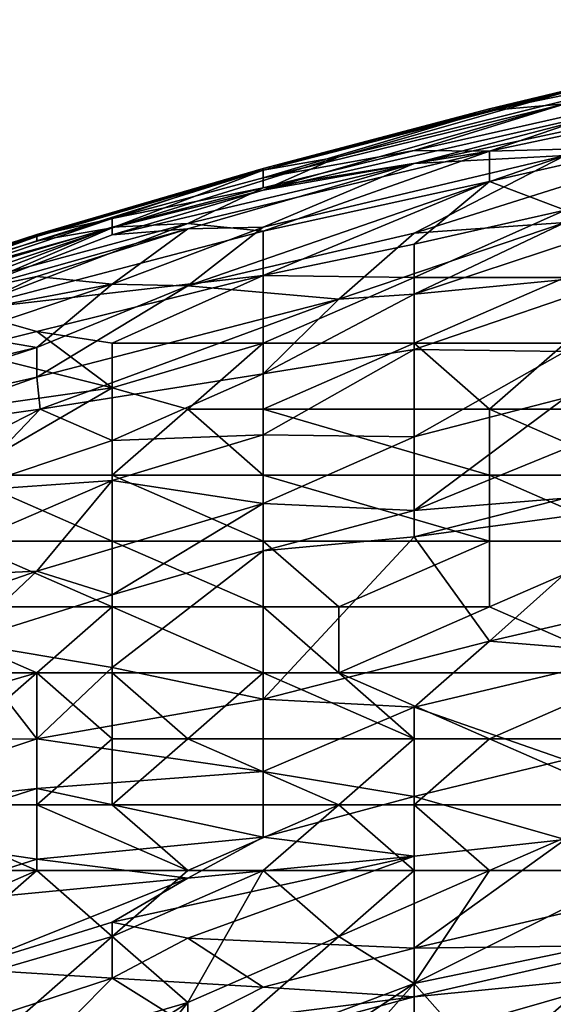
# Model space of a CAD drawing. Extents: x -1.1 to 1.1, y -0.36 to 0.36.
# Tile 137 of 256: x -0.89 to -0.86, y 0.28 to 0.34. Entities that reach past the tile are written whole.
import ezdxf

# ---------------------------------------------------------------- set-up
doc = ezdxf.new("R2010")
doc.units = 0

msp = doc.modelspace()

# ---------------------------------------------------------------- linework, layer by layer
for points in [[(-0.839988, 0.340091, 0.69805), (-0.862343, 0.334809, 0.705862), (-0.84893, 0.338032, 0.705862)], [(-0.862343, 0.334809, 0.705862), (-0.839988, 0.340091, 0.69805), (-0.857872, 0.335792, 0.69805)], [(-0.853401, 0.336537, 0.713554), (-0.84893, 0.338032, 0.705862), (-0.862343, 0.334705, 0.709769)], [(-0.84893, 0.338032, 0.705862), (-0.862343, 0.334809, 0.705862), (-0.862343, 0.334705, 0.709769)], [(-0.853401, 0.336402, 0.690237), (-0.853401, 0.335059, 0.678519), (-0.875757, 0.329981, 0.686331)], [(-0.853401, 0.336402, 0.690237), (-0.875757, 0.329981, 0.686331), (-0.871286, 0.331967, 0.694144)], [(-0.853401, 0.336402, 0.690237), (-0.871286, 0.331967, 0.694144), (-0.857872, 0.335792, 0.69805)], [(-0.853401, 0.336537, 0.713554), (-0.862343, 0.334705, 0.709769), (-0.857872, 0.335095, 0.717581)], [(-0.862343, 0.334809, 0.705862), (-0.857872, 0.335792, 0.69805), (-0.875757, 0.331171, 0.701956)], [(-0.875757, 0.331171, 0.701956), (-0.857872, 0.335792, 0.69805), (-0.871286, 0.331967, 0.694144)], [(-0.844459, 0.336093, 0.725394), (-0.862343, 0.332305, 0.725394), (-0.853401, 0.332543, 0.7293)], [(-0.844459, 0.336093, 0.725394), (-0.853401, 0.335368, 0.721487), (-0.862343, 0.332305, 0.725394)], [(-0.866815, 0.332336, 0.721487), (-0.857872, 0.335095, 0.717581), (-0.875757, 0.330719, 0.717581)], [(-0.857872, 0.335095, 0.717581), (-0.862343, 0.334705, 0.709769), (-0.875757, 0.330719, 0.717581)], [(-0.853401, 0.335059, 0.678519), (-0.866815, 0.331565, 0.678519), (-0.875757, 0.329981, 0.686331)], [(-0.866815, 0.332336, 0.721487), (-0.862343, 0.332305, 0.725394), (-0.853401, 0.335368, 0.721487)], [(-0.853401, 0.335368, 0.721487), (-0.857872, 0.335095, 0.717581), (-0.866815, 0.332336, 0.721487)], [(-0.853401, 0.334458, 0.674612), (-0.866815, 0.331565, 0.678519), (-0.853401, 0.335059, 0.678519)], [(-0.862343, 0.334705, 0.709769), (-0.862343, 0.334809, 0.705862), (-0.875757, 0.331279, 0.709769)], [(-0.862343, 0.334809, 0.705862), (-0.875757, 0.331171, 0.701956), (-0.875757, 0.331279, 0.709769)], [(-0.875757, 0.330719, 0.717581), (-0.862343, 0.334705, 0.709769), (-0.875757, 0.331279, 0.709769)], [(-0.866815, 0.331565, 0.678519), (-0.853401, 0.334458, 0.674612), (-0.857872, 0.332051, 0.6668)], [(-0.880228, 0.32802, 0.725394), (-0.875757, 0.327558, 0.7293), (-0.862343, 0.332305, 0.725394)], [(-0.875757, 0.330128, 0.721487), (-0.880228, 0.32802, 0.725394), (-0.862343, 0.332305, 0.725394)], [(-0.866815, 0.327443, 0.655081), (-0.880228, 0.324326, 0.658987), (-0.857872, 0.332051, 0.6668)], [(-0.875757, 0.327797, 0.670706), (-0.857872, 0.332051, 0.6668), (-0.880228, 0.324326, 0.658987)], [(-0.862343, 0.332305, 0.725394), (-0.866815, 0.332336, 0.721487), (-0.875757, 0.330128, 0.721487)], [(-0.875757, 0.330128, 0.721487), (-0.866815, 0.332336, 0.721487), (-0.875757, 0.330719, 0.717581)], [(-0.875757, 0.327558, 0.7293), (-0.862343, 0.330505, 0.7293), (-0.862343, 0.332305, 0.725394)], [(-0.857872, 0.332051, 0.6668), (-0.875757, 0.327797, 0.670706), (-0.866815, 0.331565, 0.678519)], [(-0.857872, 0.332051, 0.6668), (-0.853401, 0.331672, 0.658987), (-0.866815, 0.327443, 0.655081)], [(-0.862343, 0.330505, 0.7293), (-0.857872, 0.328794, 0.733206), (-0.853401, 0.332543, 0.7293)], [(-0.862343, 0.332305, 0.725394), (-0.862343, 0.330505, 0.7293), (-0.853401, 0.332543, 0.7293)], [(-0.871286, 0.331967, 0.694144), (-0.884699, 0.327761, 0.690237), (-0.875757, 0.331171, 0.701956)], [(-0.871286, 0.331967, 0.694144), (-0.875757, 0.329981, 0.686331), (-0.884699, 0.327761, 0.690237)], [(-0.875757, 0.329981, 0.686331), (-0.866815, 0.331565, 0.678519), (-0.884699, 0.327338, 0.686331)], [(-0.884699, 0.327338, 0.686331), (-0.866815, 0.331565, 0.678519), (-0.880228, 0.327697, 0.678519)], [(-0.880228, 0.327697, 0.678519), (-0.866815, 0.331565, 0.678519), (-0.875757, 0.327797, 0.670706)], [(-0.853401, 0.331672, 0.658987), (-0.857872, 0.328066, 0.647269), (-0.866815, 0.327443, 0.655081)], [(-0.875757, 0.331279, 0.709769), (-0.875757, 0.331171, 0.701956), (-0.88917, 0.327351, 0.705862)], [(-0.88917, 0.327302, 0.713675), (-0.875757, 0.331279, 0.709769), (-0.88917, 0.327351, 0.705862)], [(-0.875757, 0.331279, 0.709769), (-0.88917, 0.327302, 0.713675), (-0.884699, 0.32831, 0.717581)], [(-0.875757, 0.331171, 0.701956), (-0.88917, 0.327235, 0.701956), (-0.88917, 0.327351, 0.705862)], [(-0.875757, 0.331171, 0.701956), (-0.88917, 0.326989, 0.69805), (-0.88917, 0.327235, 0.701956)], [(-0.884699, 0.327761, 0.690237), (-0.88917, 0.326989, 0.69805), (-0.875757, 0.331171, 0.701956)], [(-0.875757, 0.330719, 0.717581), (-0.875757, 0.331279, 0.709769), (-0.884699, 0.32831, 0.717581)], [(-0.875757, 0.330719, 0.717581), (-0.884699, 0.32831, 0.717581), (-0.875757, 0.330128, 0.721487)], [(-0.875757, 0.324936, 0.733206), (-0.866815, 0.326778, 0.733206), (-0.862343, 0.330505, 0.7293)], [(-0.875757, 0.327558, 0.7293), (-0.875757, 0.324936, 0.733206), (-0.862343, 0.330505, 0.7293)], [(-0.862343, 0.330505, 0.7293), (-0.866815, 0.326778, 0.733206), (-0.857872, 0.328794, 0.733206)], [(-0.884699, 0.327792, 0.721487), (-0.875757, 0.330128, 0.721487), (-0.884699, 0.32831, 0.717581)], [(-0.880228, 0.32802, 0.725394), (-0.875757, 0.330128, 0.721487), (-0.884699, 0.327792, 0.721487)], [(-0.875757, 0.329981, 0.686331), (-0.884699, 0.327338, 0.686331), (-0.884699, 0.327761, 0.690237)], [(-0.866815, 0.326778, 0.733206), (-0.866815, 0.324818, 0.735145), (-0.857872, 0.328794, 0.733206)], [(-0.857872, 0.324818, 0.736463), (-0.857872, 0.328794, 0.733206), (-0.866815, 0.324818, 0.735145)], [(-0.884699, 0.32831, 0.717581), (-0.88917, 0.327302, 0.713675), (-0.898112, 0.324254, 0.717581)], [(-0.884699, 0.327792, 0.721487), (-0.884699, 0.32831, 0.717581), (-0.898112, 0.323776, 0.721487)], [(-0.898112, 0.323776, 0.721487), (-0.884699, 0.32831, 0.717581), (-0.898112, 0.324254, 0.717581)], [(-0.880228, 0.32802, 0.725394), (-0.893641, 0.322877, 0.7293), (-0.875757, 0.327558, 0.7293)], [(-0.880228, 0.32802, 0.725394), (-0.893641, 0.324379, 0.725394), (-0.893641, 0.322877, 0.7293)], [(-0.880228, 0.32802, 0.725394), (-0.884699, 0.327792, 0.721487), (-0.893641, 0.324379, 0.725394)], [(-0.866815, 0.327443, 0.655081), (-0.857872, 0.328066, 0.647269), (-0.871286, 0.323523, 0.643362)], [(-0.857872, 0.328066, 0.647269), (-0.866815, 0.32383, 0.639456), (-0.871286, 0.323523, 0.643362)], [(-0.857872, 0.328066, 0.647269), (-0.853401, 0.32824, 0.643362), (-0.866815, 0.32383, 0.639456)], [(-0.866815, 0.32383, 0.639456), (-0.853401, 0.32824, 0.643362), (-0.853401, 0.325133, 0.631644)], [(-0.893641, 0.324379, 0.725394), (-0.884699, 0.327792, 0.721487), (-0.898112, 0.323776, 0.721487)], [(-0.898112, 0.32326, 0.690237), (-0.884699, 0.327761, 0.690237), (-0.893641, 0.32392, 0.682425)], [(-0.88917, 0.326989, 0.69805), (-0.884699, 0.327761, 0.690237), (-0.898112, 0.324015, 0.69805)], [(-0.898112, 0.324015, 0.69805), (-0.884699, 0.327761, 0.690237), (-0.898112, 0.32326, 0.690237)], [(-0.884699, 0.327761, 0.690237), (-0.884699, 0.327338, 0.686331), (-0.893641, 0.32392, 0.682425)], [(-0.880228, 0.327697, 0.678519), (-0.893641, 0.32392, 0.682425), (-0.884699, 0.327338, 0.686331)], [(-0.880228, 0.327697, 0.678519), (-0.88917, 0.324866, 0.678519), (-0.893641, 0.32392, 0.682425)], [(-0.875757, 0.324936, 0.733206), (-0.875757, 0.327558, 0.7293), (-0.893641, 0.322877, 0.7293)], [(-0.88917, 0.324866, 0.678519), (-0.880228, 0.327697, 0.678519), (-0.884699, 0.324412, 0.6668)], [(-0.875757, 0.327797, 0.670706), (-0.884699, 0.324412, 0.6668), (-0.880228, 0.327697, 0.678519)], [(-0.884699, 0.324412, 0.6668), (-0.875757, 0.327797, 0.670706), (-0.880228, 0.324326, 0.658987)], [(-0.871286, 0.323523, 0.643362), (-0.880228, 0.324326, 0.658987), (-0.866815, 0.327443, 0.655081)], [(-0.88917, 0.327351, 0.705862), (-0.898112, 0.324452, 0.709769), (-0.88917, 0.327302, 0.713675)], [(-0.88917, 0.327351, 0.705862), (-0.88917, 0.327235, 0.701956), (-0.898112, 0.324452, 0.709769)], [(-0.898112, 0.324254, 0.717581), (-0.88917, 0.327302, 0.713675), (-0.898112, 0.324452, 0.709769)], [(-0.898112, 0.324452, 0.709769), (-0.88917, 0.327235, 0.701956), (-0.898112, 0.324234, 0.701956)], [(-0.88917, 0.327235, 0.701956), (-0.88917, 0.326989, 0.69805), (-0.898112, 0.324015, 0.69805)], [(-0.88917, 0.327235, 0.701956), (-0.898112, 0.324015, 0.69805), (-0.898112, 0.324234, 0.701956)], [(-0.875757, 0.324936, 0.733206), (-0.866815, 0.324818, 0.735145), (-0.866815, 0.326778, 0.733206)], [(-0.866815, 0.320537, 0.627737), (-0.853401, 0.325133, 0.631644), (-0.857872, 0.320418, 0.619925)], [(-0.853401, 0.325133, 0.631644), (-0.866815, 0.320537, 0.627737), (-0.866815, 0.32383, 0.639456)], [(-0.875757, 0.324936, 0.733206), (-0.893641, 0.322877, 0.7293), (-0.88917, 0.321608, 0.733206)], [(-0.88917, 0.324866, 0.678519), (-0.884699, 0.324412, 0.6668), (-0.893641, 0.322739, 0.674612)], [(-0.893641, 0.32392, 0.682425), (-0.88917, 0.324866, 0.678519), (-0.893641, 0.322739, 0.674612)], [(-0.88917, 0.321608, 0.733206), (-0.884699, 0.320912, 0.735174), (-0.875757, 0.324936, 0.733206)], [(-0.875757, 0.320912, 0.736712), (-0.875757, 0.324936, 0.733206), (-0.884699, 0.320912, 0.735174)], [(-0.866815, 0.324818, 0.735145), (-0.875757, 0.324936, 0.733206), (-0.875757, 0.320912, 0.736712)], [(-0.866815, 0.320912, 0.737532), (-0.866815, 0.324818, 0.735145), (-0.875757, 0.320912, 0.736712)], [(-0.866815, 0.320912, 0.737532), (-0.857872, 0.320912, 0.738142), (-0.857872, 0.324818, 0.736463)], [(-0.857872, 0.324818, 0.736463), (-0.866815, 0.324818, 0.735145), (-0.866815, 0.320912, 0.737532)], [(-0.893641, 0.322739, 0.674612), (-0.884699, 0.324412, 0.6668), (-0.893641, 0.321421, 0.6668)], [(-0.893641, 0.321421, 0.6668), (-0.884699, 0.324412, 0.6668), (-0.88917, 0.320661, 0.655081)], [(-0.884699, 0.324412, 0.6668), (-0.880228, 0.324326, 0.658987), (-0.88917, 0.320661, 0.655081)], [(-0.88917, 0.320661, 0.655081), (-0.880228, 0.324326, 0.658987), (-0.88917, 0.318899, 0.647269)], [(-0.880228, 0.324326, 0.658987), (-0.871286, 0.323523, 0.643362), (-0.88917, 0.318899, 0.647269)], [(-0.871286, 0.323523, 0.643362), (-0.888972, 0.317005, 0.639456), (-0.88917, 0.318899, 0.647269)], [(-0.871286, 0.323523, 0.643362), (-0.875757, 0.319094, 0.631644), (-0.888972, 0.317005, 0.639456)], [(-0.871286, 0.323523, 0.643362), (-0.866815, 0.32383, 0.639456), (-0.875757, 0.319094, 0.631644)], [(-0.866815, 0.32383, 0.639456), (-0.866815, 0.320537, 0.627737), (-0.875757, 0.319094, 0.631644)], [(-0.88917, 0.321608, 0.733206), (-0.893641, 0.322877, 0.7293), (-0.893641, 0.320496, 0.733206)], [(-0.884699, 0.318281, 0.737112), (-0.88917, 0.321608, 0.733206), (-0.893641, 0.320496, 0.733206)], [(-0.884699, 0.320912, 0.735174), (-0.88917, 0.321608, 0.733206), (-0.884699, 0.318281, 0.737112)], [(-0.893641, 0.321421, 0.6668), (-0.88917, 0.320661, 0.655081), (-0.907054, 0.316398, 0.6668)], [(-0.88917, 0.320661, 0.655081), (-0.88917, 0.318899, 0.647269), (-0.907054, 0.314864, 0.658987)], [(-0.88917, 0.320661, 0.655081), (-0.907054, 0.314864, 0.658987), (-0.907054, 0.316398, 0.6668)], [(-0.893641, 0.320496, 0.733206), (-0.893641, 0.317005, 0.736709), (-0.884699, 0.318281, 0.737112)], [(-0.880228, 0.317005, 0.738231), (-0.875757, 0.320912, 0.736712), (-0.884699, 0.318281, 0.737112)], [(-0.884699, 0.320912, 0.735174), (-0.884699, 0.318281, 0.737112), (-0.875757, 0.320912, 0.736712)], [(-0.880228, 0.317005, 0.738231), (-0.875757, 0.317005, 0.738562), (-0.875757, 0.320912, 0.736712)], [(-0.875757, 0.317005, 0.738562), (-0.862343, 0.317005, 0.73897), (-0.866815, 0.320912, 0.737532)], [(-0.875757, 0.320912, 0.736712), (-0.875757, 0.317005, 0.738562), (-0.866815, 0.320912, 0.737532)], [(-0.875757, 0.315487, 0.619925), (-0.866815, 0.320537, 0.627737), (-0.866815, 0.31536, 0.612112)], [(-0.866815, 0.320537, 0.627737), (-0.875757, 0.315487, 0.619925), (-0.875757, 0.319094, 0.631644)], [(-0.862343, 0.317005, 0.73897), (-0.857872, 0.320912, 0.738142), (-0.866815, 0.320912, 0.737532)], [(-0.857872, 0.320418, 0.619925), (-0.866815, 0.31536, 0.612112), (-0.866815, 0.320537, 0.627737)], [(-0.866815, 0.31536, 0.612112), (-0.857872, 0.320418, 0.619925), (-0.857872, 0.317676, 0.612112)], [(-0.862343, 0.317005, 0.73897), (-0.853401, 0.317005, 0.739076), (-0.857872, 0.320912, 0.738142)], [(-0.88917, 0.318899, 0.647269), (-0.898112, 0.315718, 0.647269), (-0.907054, 0.314864, 0.658987)], [(-0.88917, 0.318899, 0.647269), (-0.888972, 0.317005, 0.639456), (-0.898112, 0.315718, 0.647269)], [(-0.888972, 0.317005, 0.639456), (-0.875757, 0.319094, 0.631644), (-0.884699, 0.315152, 0.627737)], [(-0.875757, 0.319094, 0.631644), (-0.875757, 0.315487, 0.619925), (-0.884699, 0.315152, 0.627737)], [(-0.884699, 0.313099, 0.739522), (-0.884699, 0.318281, 0.737112), (-0.893641, 0.313099, 0.738939)], [(-0.884699, 0.318281, 0.737112), (-0.893641, 0.317005, 0.736709), (-0.893641, 0.313099, 0.738939)], [(-0.884699, 0.318281, 0.737112), (-0.884699, 0.313099, 0.739522), (-0.880228, 0.317005, 0.738231)], [(-0.866815, 0.311013, 0.600394), (-0.84893, 0.318311, 0.608206), (-0.857872, 0.311726, 0.596487)], [(-0.866815, 0.311013, 0.600394), (-0.857872, 0.317676, 0.612112), (-0.84893, 0.318311, 0.608206)], [(-0.866815, 0.31536, 0.612112), (-0.857872, 0.317676, 0.612112), (-0.866815, 0.311013, 0.600394)], [(-0.898112, 0.315718, 0.647269), (-0.888972, 0.317005, 0.639456), (-0.902583, 0.310048, 0.631644)], [(-0.893641, 0.312156, 0.627737), (-0.902583, 0.310048, 0.631644), (-0.888972, 0.317005, 0.639456)], [(-0.888972, 0.317005, 0.639456), (-0.884699, 0.315152, 0.627737), (-0.893641, 0.312156, 0.627737)], [(-0.884699, 0.313099, 0.739522), (-0.875757, 0.313099, 0.739609), (-0.880228, 0.317005, 0.738231)], [(-0.875757, 0.313099, 0.739609), (-0.875757, 0.317005, 0.738562), (-0.880228, 0.317005, 0.738231)], [(-0.862343, 0.313099, 0.739373), (-0.862343, 0.317005, 0.73897), (-0.875757, 0.317005, 0.738562)], [(-0.862343, 0.313099, 0.739373), (-0.875757, 0.317005, 0.738562), (-0.875757, 0.313099, 0.739609)], [(-0.853401, 0.313099, 0.739118), (-0.853401, 0.317005, 0.739076), (-0.862343, 0.317005, 0.73897)], [(-0.862343, 0.317005, 0.73897), (-0.862343, 0.313099, 0.739373), (-0.853401, 0.313099, 0.739118)], [(-0.884699, 0.315152, 0.627737), (-0.884699, 0.312774, 0.619925), (-0.893641, 0.312156, 0.627737)], [(-0.884699, 0.312774, 0.619925), (-0.875757, 0.315487, 0.619925), (-0.875757, 0.311425, 0.608206)], [(-0.884699, 0.312774, 0.619925), (-0.884699, 0.315152, 0.627737), (-0.875757, 0.315487, 0.619925)], [(-0.875757, 0.311425, 0.608206), (-0.875757, 0.315487, 0.619925), (-0.866815, 0.31536, 0.612112)], [(-0.875757, 0.311425, 0.608206), (-0.866815, 0.31536, 0.612112), (-0.866815, 0.311013, 0.600394)], [(-0.884699, 0.309193, 0.740378), (-0.884699, 0.313099, 0.739522), (-0.893641, 0.313099, 0.738939)], [(-0.893641, 0.313099, 0.738939), (-0.893641, 0.309193, 0.740237), (-0.884699, 0.309193, 0.740378)], [(-0.875757, 0.309193, 0.740057), (-0.875757, 0.313099, 0.739609), (-0.884699, 0.313099, 0.739522)], [(-0.884699, 0.313099, 0.739522), (-0.884699, 0.309193, 0.740378), (-0.875757, 0.309193, 0.740057)], [(-0.875757, 0.313099, 0.739609), (-0.862343, 0.309193, 0.739261), (-0.862343, 0.313099, 0.739373)], [(-0.862343, 0.309193, 0.739261), (-0.875757, 0.313099, 0.739609), (-0.875757, 0.309193, 0.740057)], [(-0.853401, 0.309193, 0.73863), (-0.853401, 0.313099, 0.739118), (-0.862343, 0.313099, 0.739373)], [(-0.853401, 0.309193, 0.73863), (-0.862343, 0.313099, 0.739373), (-0.862343, 0.309193, 0.739261)], [(-0.884699, 0.312774, 0.619925), (-0.898112, 0.306999, 0.616019), (-0.893641, 0.312156, 0.627737)], [(-0.884699, 0.312774, 0.619925), (-0.88917, 0.307404, 0.608206), (-0.898112, 0.306999, 0.616019)], [(-0.88917, 0.307404, 0.608206), (-0.884699, 0.312774, 0.619925), (-0.875757, 0.311425, 0.608206)], [(-0.866815, 0.309451, 0.596487), (-0.866815, 0.311013, 0.600394), (-0.857872, 0.311726, 0.596487)], [(-0.866815, 0.309451, 0.596487), (-0.857872, 0.311726, 0.596487), (-0.853401, 0.311252, 0.592581)], [(-0.884699, 0.306014, 0.600394), (-0.88917, 0.307404, 0.608206), (-0.875757, 0.311425, 0.608206)], [(-0.884699, 0.306014, 0.600394), (-0.875757, 0.311425, 0.608206), (-0.875757, 0.308612, 0.600394)], [(-0.866815, 0.311013, 0.600394), (-0.875757, 0.308612, 0.600394), (-0.875757, 0.311425, 0.608206)], [(-0.853401, 0.311252, 0.592581), (-0.862343, 0.303252, 0.576956), (-0.866815, 0.309451, 0.596487)], [(-0.862343, 0.303252, 0.576956), (-0.853401, 0.311252, 0.592581), (-0.853401, 0.305329, 0.576956)], [(-0.866815, 0.311013, 0.600394), (-0.866815, 0.309451, 0.596487), (-0.875757, 0.308612, 0.600394)], [(-0.866815, 0.309451, 0.596487), (-0.875757, 0.29982, 0.576956), (-0.875757, 0.308612, 0.600394)], [(-0.875757, 0.29982, 0.576956), (-0.866815, 0.309451, 0.596487), (-0.862343, 0.303252, 0.576956)], [(-0.898112, 0.305287, 0.74094), (-0.884699, 0.305287, 0.740608), (-0.893641, 0.309193, 0.740237)], [(-0.884699, 0.305287, 0.740608), (-0.884699, 0.309193, 0.740378), (-0.893641, 0.309193, 0.740237)], [(-0.875757, 0.305287, 0.739948), (-0.875757, 0.309193, 0.740057), (-0.884699, 0.309193, 0.740378)], [(-0.875757, 0.305287, 0.739948), (-0.884699, 0.309193, 0.740378), (-0.884699, 0.305287, 0.740608)], [(-0.862343, 0.309193, 0.739261), (-0.875757, 0.309193, 0.740057), (-0.871286, 0.305287, 0.739585)], [(-0.871286, 0.305287, 0.739585), (-0.875757, 0.309193, 0.740057), (-0.875757, 0.305287, 0.739948)], [(-0.862343, 0.305287, 0.73866), (-0.862343, 0.309193, 0.739261), (-0.871286, 0.305287, 0.739585)], [(-0.853401, 0.309193, 0.73863), (-0.862343, 0.309193, 0.739261), (-0.862343, 0.305287, 0.73866)], [(-0.853401, 0.30138, 0.736678), (-0.853401, 0.309193, 0.73863), (-0.862343, 0.305287, 0.73866)], [(-0.884699, 0.301696, 0.588675), (-0.875757, 0.308612, 0.600394), (-0.875757, 0.29982, 0.576956)], [(-0.875757, 0.308612, 0.600394), (-0.884699, 0.301696, 0.588675), (-0.884699, 0.306014, 0.600394)], [(-0.88917, 0.307404, 0.608206), (-0.907054, 0.301189, 0.608206), (-0.898112, 0.306999, 0.616019)], [(-0.88917, 0.307404, 0.608206), (-0.893641, 0.303208, 0.600394), (-0.907054, 0.301189, 0.608206)], [(-0.893641, 0.303208, 0.600394), (-0.88917, 0.307404, 0.608206), (-0.884699, 0.306014, 0.600394)], [(-0.893641, 0.303208, 0.600394), (-0.884699, 0.306014, 0.600394), (-0.884699, 0.301696, 0.588675)], [(-0.88917, 0.30138, 0.740831), (-0.898112, 0.305287, 0.74094), (-0.902583, 0.30138, 0.741625)], [(-0.88917, 0.30138, 0.740831), (-0.884699, 0.305287, 0.740608), (-0.898112, 0.305287, 0.74094)], [(-0.884699, 0.30138, 0.740491), (-0.884699, 0.305287, 0.740608), (-0.88917, 0.30138, 0.740831)], [(-0.875757, 0.30138, 0.739551), (-0.875757, 0.305287, 0.739948), (-0.884699, 0.305287, 0.740608)], [(-0.884699, 0.30138, 0.740491), (-0.875757, 0.30138, 0.739551), (-0.884699, 0.305287, 0.740608)], [(-0.871286, 0.30138, 0.738959), (-0.871286, 0.305287, 0.739585), (-0.875757, 0.305287, 0.739948)], [(-0.871286, 0.30138, 0.738959), (-0.875757, 0.305287, 0.739948), (-0.875757, 0.30138, 0.739551)], [(-0.871286, 0.30138, 0.738959), (-0.853401, 0.30138, 0.736678), (-0.862343, 0.305287, 0.73866)], [(-0.871286, 0.305287, 0.739585), (-0.871286, 0.30138, 0.738959), (-0.862343, 0.305287, 0.73866)], [(-0.862343, 0.303252, 0.576956), (-0.853401, 0.305329, 0.576956), (-0.853401, 0.302529, 0.569144)], [(-0.898112, 0.297385, 0.588675), (-0.893641, 0.303208, 0.600394), (-0.88917, 0.297474, 0.580918)], [(-0.893641, 0.303208, 0.600394), (-0.884699, 0.301696, 0.588675), (-0.88917, 0.297474, 0.580918)], [(-0.862343, 0.303252, 0.576956), (-0.866815, 0.299347, 0.569144), (-0.875757, 0.29982, 0.576956)], [(-0.866815, 0.299347, 0.569144), (-0.862343, 0.303252, 0.576956), (-0.853401, 0.302529, 0.569144)], [(-0.866815, 0.299347, 0.569144), (-0.853401, 0.302529, 0.569144), (-0.857872, 0.296236, 0.553519)], [(-0.88917, 0.297474, 0.580918), (-0.884699, 0.301696, 0.588675), (-0.875757, 0.29982, 0.576956)], [(-0.902583, 0.297474, 0.741761), (-0.88917, 0.30138, 0.740831), (-0.902583, 0.30138, 0.741625)], [(-0.898112, 0.293568, 0.741252), (-0.88917, 0.30138, 0.740831), (-0.902583, 0.297474, 0.741761)], [(-0.88917, 0.30138, 0.740831), (-0.898112, 0.293568, 0.741252), (-0.88917, 0.293568, 0.739975)], [(-0.88917, 0.30138, 0.740831), (-0.884699, 0.297474, 0.740062), (-0.884699, 0.30138, 0.740491)], [(-0.88917, 0.30138, 0.740831), (-0.88917, 0.293568, 0.739975), (-0.884699, 0.297474, 0.740062)], [(-0.884699, 0.30138, 0.740491), (-0.880228, 0.297474, 0.739411), (-0.875757, 0.30138, 0.739551)], [(-0.884699, 0.297474, 0.740062), (-0.880228, 0.297474, 0.739411), (-0.884699, 0.30138, 0.740491)], [(-0.880228, 0.297474, 0.739411), (-0.866815, 0.297474, 0.737376), (-0.875757, 0.30138, 0.739551)], [(-0.866815, 0.297474, 0.737376), (-0.871286, 0.30138, 0.738959), (-0.875757, 0.30138, 0.739551)], [(-0.862343, 0.297474, 0.736696), (-0.853401, 0.30138, 0.736678), (-0.871286, 0.30138, 0.738959)], [(-0.871286, 0.30138, 0.738959), (-0.866815, 0.297474, 0.737376), (-0.862343, 0.297474, 0.736696)], [(-0.862343, 0.297474, 0.736696), (-0.84893, 0.297474, 0.734225), (-0.853401, 0.30138, 0.736678)], [(-0.875757, 0.29982, 0.576956), (-0.875757, 0.295543, 0.565237), (-0.88917, 0.297474, 0.580918)], [(-0.875757, 0.295543, 0.565237), (-0.875757, 0.29982, 0.576956), (-0.866815, 0.299347, 0.569144)], [(-0.875757, 0.295543, 0.565237), (-0.866815, 0.299347, 0.569144), (-0.866815, 0.294061, 0.553519)], [(-0.866815, 0.294061, 0.553519), (-0.866815, 0.299347, 0.569144), (-0.857872, 0.296236, 0.553519)], [(-0.88917, 0.297474, 0.580918), (-0.902583, 0.293021, 0.580862), (-0.898112, 0.297385, 0.588675)], [(-0.902583, 0.293021, 0.580862), (-0.88917, 0.297474, 0.580918), (-0.88917, 0.294531, 0.57305)], [(-0.884699, 0.293568, 0.739222), (-0.884699, 0.297474, 0.740062), (-0.88917, 0.293568, 0.739975)], [(-0.88917, 0.294531, 0.57305), (-0.88917, 0.297474, 0.580918), (-0.875757, 0.295543, 0.565237)], [(-0.871286, 0.293568, 0.736932), (-0.880228, 0.297474, 0.739411), (-0.884699, 0.293568, 0.739222)], [(-0.884699, 0.297474, 0.740062), (-0.884699, 0.293568, 0.739222), (-0.880228, 0.297474, 0.739411)], [(-0.871286, 0.293568, 0.736932), (-0.866815, 0.297474, 0.737376), (-0.880228, 0.297474, 0.739411)], [(-0.866815, 0.293568, 0.73599), (-0.866815, 0.297474, 0.737376), (-0.871286, 0.293568, 0.736932)], [(-0.866815, 0.293568, 0.73599), (-0.853401, 0.293568, 0.732943), (-0.862343, 0.297474, 0.736696)], [(-0.862343, 0.297474, 0.736696), (-0.866815, 0.297474, 0.737376), (-0.866815, 0.293568, 0.73599)], [(-0.853401, 0.293568, 0.732943), (-0.84893, 0.297474, 0.734225), (-0.862343, 0.297474, 0.736696)], [(-0.857872, 0.296236, 0.553519), (-0.857872, 0.291508, 0.537894), (-0.866815, 0.294061, 0.553519)], [(-0.875757, 0.295543, 0.565237), (-0.875757, 0.291642, 0.553519), (-0.88917, 0.294531, 0.57305)], [(-0.875757, 0.295543, 0.565237), (-0.866815, 0.294061, 0.553519), (-0.875757, 0.291642, 0.553519)], [(-0.898112, 0.291666, 0.57305), (-0.902583, 0.293021, 0.580862), (-0.88917, 0.294531, 0.57305)], [(-0.898112, 0.291666, 0.57305), (-0.88917, 0.294531, 0.57305), (-0.88917, 0.29034, 0.561331)], [(-0.88917, 0.29034, 0.561331), (-0.88917, 0.294531, 0.57305), (-0.875757, 0.291642, 0.553519)], [(-0.88917, 0.289662, 0.739038), (-0.88917, 0.293568, 0.739975), (-0.898112, 0.293568, 0.741252)], [(-0.88917, 0.289662, 0.739038), (-0.898112, 0.293568, 0.741252), (-0.898112, 0.289662, 0.740699)], [(-0.880228, 0.289662, 0.737258), (-0.88917, 0.293568, 0.739975), (-0.88917, 0.289662, 0.739038)], [(-0.88917, 0.293568, 0.739975), (-0.880228, 0.289662, 0.737258), (-0.884699, 0.293568, 0.739222)], [(-0.884699, 0.293568, 0.739222), (-0.880228, 0.289662, 0.737258), (-0.871286, 0.293568, 0.736932)], [(-0.875757, 0.289662, 0.736359), (-0.871286, 0.293568, 0.736932), (-0.880228, 0.289662, 0.737258)], [(-0.875757, 0.291642, 0.553519), (-0.866815, 0.294061, 0.553519), (-0.866815, 0.290515, 0.5418)], [(-0.875757, 0.289662, 0.736359), (-0.866815, 0.289662, 0.734012), (-0.871286, 0.293568, 0.736932)], [(-0.866815, 0.293568, 0.73599), (-0.871286, 0.293568, 0.736932), (-0.866815, 0.289662, 0.734012)], [(-0.866815, 0.290515, 0.5418), (-0.866815, 0.294061, 0.553519), (-0.857872, 0.291508, 0.537894)], [(-0.853401, 0.293568, 0.732943), (-0.866815, 0.293568, 0.73599), (-0.862343, 0.289662, 0.732834)], [(-0.862343, 0.289662, 0.732834), (-0.866815, 0.293568, 0.73599), (-0.866815, 0.289662, 0.734012)], [(-0.853401, 0.289662, 0.730098), (-0.853401, 0.293568, 0.732943), (-0.862343, 0.289662, 0.732834)], [(-0.898112, 0.287496, 0.561331), (-0.898112, 0.291666, 0.57305), (-0.88917, 0.29034, 0.561331)], [(-0.875757, 0.291642, 0.553519), (-0.880228, 0.289211, 0.549612), (-0.88917, 0.29034, 0.561331)], [(-0.880228, 0.289211, 0.549612), (-0.875757, 0.291642, 0.553519), (-0.866815, 0.290515, 0.5418)], [(-0.866815, 0.28506, 0.522269), (-0.857872, 0.291508, 0.537894), (-0.853401, 0.288212, 0.522269)], [(-0.857872, 0.291508, 0.537894), (-0.866815, 0.28506, 0.522269), (-0.866815, 0.290515, 0.5418)], [(-0.88917, 0.29034, 0.561331), (-0.880228, 0.289211, 0.549612), (-0.898112, 0.287496, 0.561331)], [(-0.884699, 0.286605, 0.545706), (-0.880228, 0.289211, 0.549612), (-0.866815, 0.290515, 0.5418)], [(-0.866815, 0.290515, 0.5418), (-0.880228, 0.285663, 0.537894), (-0.884699, 0.286605, 0.545706)], [(-0.866815, 0.28506, 0.522269), (-0.880228, 0.285663, 0.537894), (-0.866815, 0.290515, 0.5418)], [(-0.88917, 0.289662, 0.739038), (-0.898112, 0.289662, 0.740699), (-0.898112, 0.285755, 0.739919)], [(-0.88917, 0.289662, 0.739038), (-0.898112, 0.285755, 0.739919), (-0.898112, 0.281849, 0.738821)], [(-0.884699, 0.285755, 0.736805), (-0.88917, 0.289662, 0.739038), (-0.898112, 0.281849, 0.738821)], [(-0.884699, 0.285755, 0.736805), (-0.880228, 0.289662, 0.737258), (-0.88917, 0.289662, 0.739038)], [(-0.875757, 0.289662, 0.736359), (-0.880228, 0.289662, 0.737258), (-0.884699, 0.285755, 0.736805)], [(-0.875757, 0.289662, 0.736359), (-0.884699, 0.285755, 0.736805), (-0.880228, 0.281849, 0.733494)], [(-0.875757, 0.289662, 0.736359), (-0.880228, 0.281849, 0.733494), (-0.871286, 0.285755, 0.733056)], [(-0.866815, 0.289662, 0.734012), (-0.875757, 0.289662, 0.736359), (-0.871286, 0.285755, 0.733056)], [(-0.862343, 0.289662, 0.732834), (-0.866815, 0.289662, 0.734012), (-0.871286, 0.285755, 0.733056)], [(-0.866815, 0.282965, 0.7293), (-0.862343, 0.289662, 0.732834), (-0.871286, 0.285755, 0.733056)], [(-0.853401, 0.289662, 0.730098), (-0.862343, 0.289662, 0.732834), (-0.866815, 0.282965, 0.7293)], [(-0.853401, 0.285755, 0.726374), (-0.853401, 0.289662, 0.730098), (-0.866815, 0.282965, 0.7293)], [(-0.893641, 0.283846, 0.545706), (-0.898112, 0.287496, 0.561331), (-0.880228, 0.289211, 0.549612)], [(-0.884699, 0.286605, 0.545706), (-0.893641, 0.283846, 0.545706), (-0.880228, 0.289211, 0.549612)], [(-0.853401, 0.288212, 0.522269), (-0.853401, 0.285237, 0.51055), (-0.866815, 0.28506, 0.522269)], [(-0.893641, 0.283846, 0.545706), (-0.884699, 0.286605, 0.545706), (-0.884699, 0.283284, 0.533987)], [(-0.884699, 0.286605, 0.545706), (-0.880228, 0.285663, 0.537894), (-0.884699, 0.283284, 0.533987)], [(-0.884699, 0.285755, 0.736805), (-0.898112, 0.281849, 0.738821), (-0.893641, 0.277943, 0.736001)], [(-0.893641, 0.277943, 0.736001), (-0.880228, 0.281849, 0.733494), (-0.884699, 0.285755, 0.736805)], [(-0.884699, 0.283284, 0.533987), (-0.880228, 0.285663, 0.537894), (-0.875757, 0.282752, 0.522269)], [(-0.866815, 0.282965, 0.7293), (-0.871286, 0.285755, 0.733056), (-0.880228, 0.277943, 0.7308)], [(-0.871286, 0.285755, 0.733056), (-0.880228, 0.281849, 0.733494), (-0.880228, 0.277943, 0.7308)], [(-0.880228, 0.285663, 0.537894), (-0.866815, 0.28506, 0.522269), (-0.875757, 0.282752, 0.522269)], [(-0.866815, 0.282965, 0.7293), (-0.862343, 0.277943, 0.722335), (-0.853401, 0.285755, 0.726374)], [(-0.853401, 0.28108, 0.721487), (-0.853401, 0.285755, 0.726374), (-0.862343, 0.277943, 0.722335)], [(-0.875757, 0.282752, 0.522269), (-0.866815, 0.28506, 0.522269), (-0.866815, 0.282176, 0.51055)], [(-0.866815, 0.282176, 0.51055), (-0.866815, 0.28506, 0.522269), (-0.853401, 0.285237, 0.51055)], [(-0.853401, 0.285237, 0.51055), (-0.853401, 0.283504, 0.502737), (-0.866815, 0.282176, 0.51055)], [(-0.893641, 0.283846, 0.545706), (-0.884699, 0.283284, 0.533987), (-0.898112, 0.278896, 0.533987)], [(-0.88917, 0.278776, 0.522269), (-0.898112, 0.278896, 0.533987), (-0.884699, 0.283284, 0.533987)], [(-0.884699, 0.283284, 0.533987), (-0.880228, 0.280487, 0.518362), (-0.88917, 0.278776, 0.522269)], [(-0.875757, 0.282752, 0.522269), (-0.880228, 0.280487, 0.518362), (-0.884699, 0.283284, 0.533987)], [(-0.853401, 0.283504, 0.502737), (-0.866815, 0.279651, 0.498831), (-0.866815, 0.282176, 0.51055)], [(-0.853401, 0.283504, 0.502737), (-0.853401, 0.280398, 0.487112), (-0.866815, 0.279651, 0.498831)], [(-0.871286, 0.277943, 0.726795), (-0.866815, 0.282965, 0.7293), (-0.880228, 0.274037, 0.727427)], [(-0.866815, 0.282965, 0.7293), (-0.880228, 0.277943, 0.7308), (-0.880228, 0.274037, 0.727427)], [(-0.866815, 0.282176, 0.51055), (-0.880228, 0.280487, 0.518362), (-0.875757, 0.282752, 0.522269)], [(-0.862343, 0.277943, 0.722335), (-0.866815, 0.282965, 0.7293), (-0.871286, 0.277943, 0.726795)], [(-0.880228, 0.281849, 0.733494), (-0.893641, 0.277943, 0.736001), (-0.893641, 0.273039, 0.733206)], [(-0.893641, 0.273039, 0.733206), (-0.88917, 0.270701, 0.7293), (-0.880228, 0.281849, 0.733494)], [(-0.880228, 0.281849, 0.733494), (-0.88917, 0.270701, 0.7293), (-0.880228, 0.277943, 0.7308)], [(-0.866815, 0.282176, 0.51055), (-0.880228, 0.278556, 0.51055), (-0.880228, 0.280487, 0.518362)], [(-0.866815, 0.282176, 0.51055), (-0.866815, 0.279651, 0.498831), (-0.880228, 0.278556, 0.51055)]]:
    msp.add_3dface(points)

doc.saveas('drawing.dxf')
